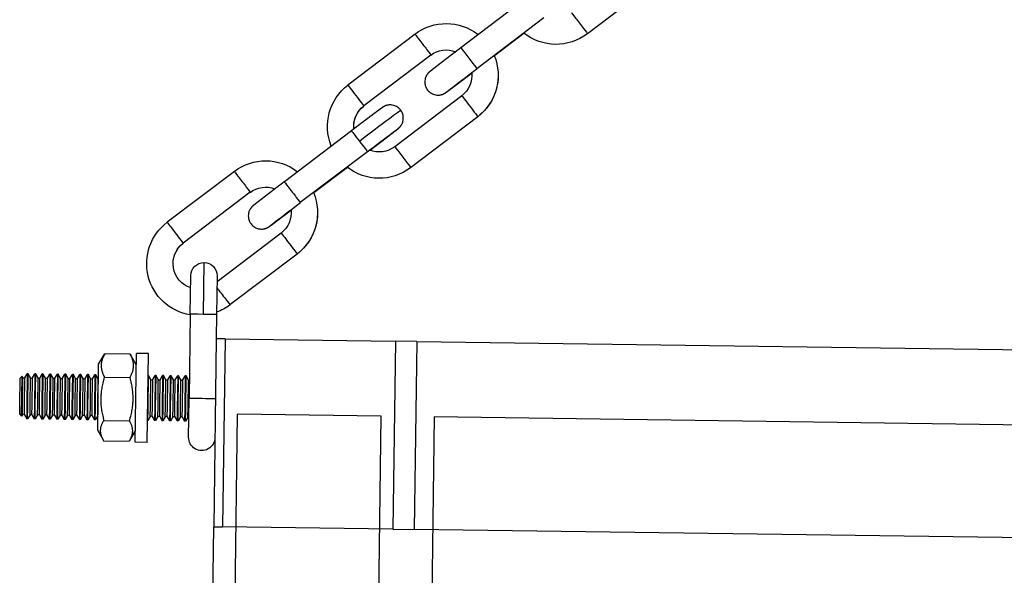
# Model space of a CAD drawing. Header units: metres. Extents: x -82085 to 58758, y -66901 to 95305.
# Tile 40 of 135: x 29698 to 29799, y -31385 to -31328. Entities that reach past the tile are written whole.
import ezdxf

# ---------------------------------------------------------------- set-up
doc = ezdxf.new("R2010")
doc.units = ezdxf.units.M
doc.header["$MEASUREMENT"] = 0
doc.layers.get('0').update_dxf_attribs({"linetype": 'CONTINUOUS'})
doc.layers.add('CONST', color=7, linetype='CONTINUOUS')

# ---------------------------------------------------------------- blocks, each defined once
blk = doc.blocks.new('Hijstakel + cad')
at = {"color": 0, "linetype": 'ByBlock'}
for p, q in [((287.03, -196.38), (293.91, -201.61)), ((300.01, -197.81), (306.89, -203.04)), ((298.38, -199.96), (305.25, -205.19)), ((300.4, -201.56), (303.44, -203.88)), ((311.59, -201.64), (318.47, -206.86)), ((309.96, -203.79), (316.84, -209.01)), ((306.79, -207.97), (313.67, -213.19)), ((305.16, -210.12), (312.04, -215.34)), ((318.11, -211.55), (324.99, -216.77)), ((316.48, -213.7), (323.36, -218.92)), ((318.52, -215.31), (321.98, -217.93)), ((330.12, -215.71), (337, -220.93)), ((328.49, -217.86), (335.37, -223.08)), ((325.32, -222.04), (331.9, -227.03)), ((323.69, -224.19), (330.57, -229.41)), ((333.29, -230.34), (333.22, -225.06)), ((331.89, -226.43), (331.94, -230.37)), ((334.64, -230.34), (334.59, -226.4)), ((331.94, -230.37), (331.98, -232.87)), ((334.64, -230.34), (334.76, -238.97)), ((311.42, -233.15), (242.12, -234.11)), ((311.42, -233.15), (313.6, -233.12)), ((311.42, -233.15), (311.68, -252.43)), ((331.07, -232.88), (313.6, -233.12)), ((313.6, -233.12), (313.86, -252.4)), ((331.07, -232.88), (331.98, -232.87)), ((331.07, -232.88), (331.34, -252.16)), ((331.98, -232.87), (332.24, -252.15)), ((338.94, -234.4), (340.17, -234.38)), ((339.06, -243.5), (338.94, -234.4)), ((340.3, -243.48), (340.17, -234.38)), ((340.19, -235.54), (340.74, -234.56)), ((340.79, -234.47), (343.42, -234.43)), ((344.05, -235.48), (343.47, -234.52)), ((344.05, -236), (344.05, -235.48)), ((344.14, -242.27), (344.05, -236)), ((334.83, -237.11), (335.07, -236.69)), ((334.87, -239.91), (334.83, -237.11)), ((335.07, -236.69), (335.16, -236.68)), ((335.11, -240.11), (335.07, -236.69)), ((335.16, -236.68), (335.21, -240.1)), ((335.41, -237.1), (335.16, -236.68)), ((335.45, -239.9), (335.41, -237.1)), ((335.6, -237.1), (335.84, -236.68)), ((335.64, -239.9), (335.6, -237.1)), ((335.84, -236.68), (335.93, -236.67)), ((335.88, -240.1), (335.84, -236.68)), ((335.93, -236.67), (335.98, -240.09)), ((336.18, -237.09), (335.93, -236.67)), ((336.22, -239.89), (336.18, -237.09)), ((336.37, -237.09), (336.61, -236.67)), ((336.41, -239.89), (336.37, -237.09)), ((336.61, -236.67), (336.7, -236.66)), ((336.66, -240.08), (336.61, -236.67)), ((336.7, -236.66), (336.75, -240.08)), ((336.95, -237.08), (336.7, -236.66)), ((336.99, -239.88), (336.95, -237.08)), ((337.14, -237.08), (337.38, -236.65)), ((337.18, -239.88), (337.14, -237.08)), ((337.43, -240.07), (337.38, -236.65)), ((337.38, -236.65), (337.48, -236.65)), ((337.48, -236.65), (337.52, -240.07)), ((337.72, -237.07), (337.48, -236.65)), ((337.76, -239.87), (337.72, -237.07)), ((337.92, -237.06), (338.15, -236.64)), ((337.95, -239.87), (337.92, -237.06)), ((338.2, -240.06), (338.15, -236.64)), ((338.15, -236.64), (338.25, -236.64)), ((338.25, -236.64), (338.29, -240.06)), ((338.49, -237.06), (338.25, -236.64)), ((338.53, -239.86), (338.49, -237.06)), ((338.69, -237.05), (338.92, -236.63)), ((338.72, -239.86), (338.69, -237.05)), ((338.97, -240.05), (338.92, -236.63)), ((338.92, -236.63), (338.97, -236.63)), ((343.45, -236.8), (340.82, -236.84)), ((344.09, -236.98), (344.32, -236.56)), ((344.12, -239.78), (344.09, -236.98)), ((344.37, -239.98), (344.32, -236.56)), ((344.32, -236.56), (344.42, -236.56)), ((344.42, -236.56), (344.46, -239.98)), ((344.66, -236.97), (344.42, -236.56)), ((344.7, -239.77), (344.66, -236.97)), ((344.86, -236.97), (345.09, -236.55)), ((344.89, -239.77), (344.86, -236.97)), ((345.14, -239.97), (345.09, -236.55)), ((345.09, -236.55), (345.19, -236.55)), ((345.19, -236.55), (345.23, -239.97)), ((345.43, -236.96), (345.19, -236.55)), ((345.47, -239.76), (345.43, -236.96)), ((345.63, -236.96), (345.86, -236.54)), ((345.67, -239.76), (345.63, -236.96)), ((345.91, -239.96), (345.86, -236.54)), ((345.86, -236.54), (345.96, -236.54)), ((345.96, -236.54), (346.01, -239.96)), ((346.21, -236.95), (345.96, -236.54)), ((346.24, -239.75), (346.21, -236.95)), ((346.4, -236.95), (346.63, -236.53)), ((346.44, -239.75), (346.4, -236.95)), ((346.68, -239.95), (346.63, -236.53)), ((346.63, -236.53), (346.73, -236.53)), ((346.73, -236.53), (346.78, -239.95)), ((346.98, -236.94), (346.73, -236.53)), ((347.02, -239.74), (346.98, -236.94)), ((347.17, -236.94), (347.41, -236.52)), ((347.21, -239.74), (347.17, -236.94)), ((347.45, -239.94), (347.41, -236.52)), ((347.41, -236.52), (347.5, -236.52)), ((347.5, -236.52), (347.55, -239.94)), ((347.75, -236.93), (347.5, -236.52)), ((347.79, -239.73), (347.75, -236.93)), ((347.94, -236.93), (348.18, -236.51)), ((347.98, -239.73), (347.94, -236.93)), ((348.18, -236.51), (348.27, -236.5)), ((348.22, -239.93), (348.18, -236.51)), ((348.27, -236.5), (348.32, -239.92)), ((348.52, -236.92), (348.27, -236.5)), ((348.56, -239.72), (348.52, -236.92)), ((348.71, -236.92), (348.95, -236.5)), ((348.75, -239.72), (348.71, -236.92)), ((348.95, -236.5), (349.04, -236.49)), ((348.99, -239.92), (348.95, -236.5)), ((349.04, -236.49), (349.09, -239.91)), ((349.29, -236.91), (349.04, -236.49)), ((349.33, -239.71), (349.29, -236.91)), ((349.48, -236.91), (349.72, -236.49)), ((349.52, -239.71), (349.48, -236.91)), ((349.72, -236.49), (349.82, -236.48)), ((349.77, -239.9), (349.72, -236.49)), ((349.82, -236.48), (349.86, -239.9)), ((350.06, -236.9), (349.82, -236.48)), ((350.1, -239.7), (350.06, -236.9)), ((350.25, -236.9), (350.49, -236.47)), ((350.29, -239.7), (350.25, -236.9)), ((350.54, -239.89), (350.49, -236.47)), ((350.49, -236.47), (350.59, -236.47)), ((350.59, -236.47), (350.63, -239.89)), ((350.83, -236.89), (350.59, -236.47)), ((350.87, -239.69), (350.83, -236.89)), ((351.03, -236.88), (351.26, -236.46)), ((351.06, -239.69), (351.03, -236.88)), ((351.31, -239.88), (351.26, -236.46)), ((351.26, -236.46), (351.36, -236.46)), ((351.36, -236.46), (351.4, -239.88)), ((351.6, -236.88), (351.36, -236.46)), ((351.64, -239.68), (351.6, -236.88)), ((351.8, -236.87), (351.88, -236.72)), ((351.84, -239.68), (351.8, -236.87)), ((351.94, -240.81), (351.88, -236.72)), ((352.09, -236.93), (351.88, -236.72)), ((352.12, -239.65), (352.09, -236.93)), ((334.81, -242.98), (334.76, -238.97)), ((334.88, -240.9), (334.87, -239.91)), ((335.13, -241.31), (335.11, -240.11)), ((335.21, -240.1), (335.23, -241.31)), ((335.46, -240.89), (335.45, -239.9)), ((335.65, -240.89), (335.64, -239.9)), ((335.9, -241.3), (335.88, -240.1)), ((335.98, -240.09), (336, -241.3)), ((336.23, -240.88), (336.22, -239.89)), ((336.42, -240.88), (336.41, -239.89)), ((336.67, -241.29), (336.66, -240.08)), ((336.75, -240.08), (336.77, -241.29)), ((337, -240.87), (336.99, -239.88)), ((337.2, -240.87), (337.18, -239.88)), ((337.44, -241.28), (337.43, -240.07)), ((337.52, -240.07), (337.54, -241.28)), ((337.77, -240.86), (337.76, -239.87)), ((337.97, -240.86), (337.95, -239.87)), ((338.21, -241.27), (338.2, -240.06)), ((338.29, -240.06), (338.31, -241.27)), ((338.55, -240.85), (338.53, -239.86)), ((338.74, -240.85), (338.72, -239.86)), ((338.99, -241.26), (338.97, -240.05)), ((344.14, -240.77), (344.12, -239.78)), ((344.38, -241.19), (344.37, -239.98)), ((344.46, -239.98), (344.48, -241.19)), ((344.72, -240.76), (344.7, -239.77)), ((344.91, -240.76), (344.89, -239.77)), ((345.16, -241.18), (345.14, -239.97)), ((345.23, -239.97), (345.25, -241.17)), ((345.49, -240.75), (345.47, -239.76)), ((345.68, -240.75), (345.67, -239.76)), ((345.93, -241.17), (345.91, -239.96)), ((346.01, -239.96), (346.02, -241.16)), ((346.26, -240.74), (346.24, -239.75)), ((346.45, -240.74), (346.44, -239.75)), ((346.7, -241.15), (346.68, -239.95)), ((346.78, -239.95), (346.79, -241.15)), ((347.03, -240.73), (347.02, -239.74)), ((347.22, -240.73), (347.21, -239.74)), ((347.47, -241.14), (347.45, -239.94)), ((347.55, -239.94), (347.57, -241.14)), ((347.8, -240.72), (347.79, -239.73)), ((347.99, -240.72), (347.98, -239.73)), ((348.24, -241.13), (348.22, -239.93)), ((348.32, -239.92), (348.34, -241.13)), ((348.57, -240.71), (348.56, -239.72)), ((348.76, -240.71), (348.75, -239.72)), ((349.01, -241.12), (348.99, -239.92)), ((349.09, -239.91), (349.11, -241.12)), ((349.34, -240.7), (349.33, -239.71)), ((349.54, -240.7), (349.52, -239.71)), ((349.78, -241.11), (349.77, -239.9)), ((349.86, -239.9), (349.88, -241.11)), ((350.11, -240.69), (350.1, -239.7)), ((350.31, -240.69), (350.29, -239.7)), ((350.55, -241.1), (350.54, -239.89)), ((350.63, -239.89), (350.65, -241.1)), ((350.89, -240.68), (350.87, -239.69)), ((351.08, -240.68), (351.06, -239.69)), ((351.32, -241.09), (351.31, -239.88)), ((351.4, -239.88), (351.42, -241.09)), ((351.66, -240.67), (351.64, -239.68)), ((351.85, -240.67), (351.84, -239.68)), ((352.14, -240.61), (352.12, -239.65)), ((236.85, -241.89), (309.61, -240.89)), ((309.61, -240.89), (312.25, -433.7)), ((315.06, -240.82), (329.82, -240.62)), ((317.71, -433.62), (315.06, -240.82)), ((329.82, -240.62), (332.47, -433.42)), ((334.88, -240.9), (335.13, -241.31)), ((335.13, -241.31), (335.23, -241.31)), ((335.46, -240.89), (335.23, -241.31)), ((335.65, -240.89), (335.9, -241.3)), ((335.9, -241.3), (336, -241.3)), ((336.23, -240.88), (336, -241.3)), ((336.42, -240.88), (336.67, -241.29)), ((336.67, -241.29), (336.77, -241.29)), ((337, -240.87), (336.77, -241.29)), ((337.2, -240.87), (337.44, -241.28)), ((337.44, -241.28), (337.54, -241.28)), ((337.77, -240.86), (337.54, -241.28)), ((337.97, -240.86), (338.21, -241.27)), ((338.21, -241.27), (338.31, -241.27)), ((338.55, -240.85), (338.31, -241.27)), ((338.74, -240.85), (338.99, -241.26)), ((338.99, -241.26), (339.03, -241.26)), ((343.51, -241.25), (340.88, -241.29)), ((344.14, -240.77), (344.38, -241.19)), ((344.38, -241.19), (344.48, -241.19)), ((344.72, -240.76), (344.48, -241.19)), ((344.91, -240.76), (345.16, -241.18)), ((345.16, -241.18), (345.25, -241.17)), ((345.49, -240.75), (345.25, -241.17)), ((345.68, -240.75), (345.93, -241.17)), ((345.93, -241.17), (346.02, -241.16)), ((346.26, -240.74), (346.02, -241.16)), ((346.45, -240.74), (346.7, -241.15)), ((346.7, -241.15), (346.79, -241.15)), ((347.03, -240.73), (346.79, -241.15)), ((347.22, -240.73), (347.47, -241.14)), ((347.47, -241.14), (347.57, -241.14)), ((347.8, -240.72), (347.57, -241.14)), ((347.99, -240.72), (348.24, -241.13)), ((348.24, -241.13), (348.34, -241.13)), ((348.57, -240.71), (348.34, -241.13)), ((348.76, -240.71), (349.01, -241.12)), ((349.01, -241.12), (349.11, -241.12)), ((349.34, -240.7), (349.11, -241.12)), ((349.54, -240.7), (349.78, -241.11)), ((349.78, -241.11), (349.88, -241.11)), ((350.11, -240.69), (349.88, -241.11)), ((350.31, -240.69), (350.55, -241.1)), ((350.55, -241.1), (350.65, -241.1)), ((350.89, -240.68), (350.65, -241.1)), ((351.08, -240.68), (351.32, -241.09)), ((351.32, -241.09), (351.42, -241.09)), ((351.66, -240.67), (351.42, -241.09)), ((351.85, -240.67), (351.94, -240.81)), ((352.14, -240.61), (351.94, -240.81)), ((340.28, -242.32), (340.86, -243.29)), ((344.14, -242.27), (343.59, -243.25)), ((343.54, -243.34), (340.91, -243.37)), ((339.06, -243.5), (340.3, -243.48)), ((229.4, -253.56), (311.68, -252.43)), ((313.86, -252.4), (311.68, -252.43)), ((313.86, -252.4), (331.34, -252.16)), ((332.24, -252.15), (331.34, -252.16)), ((334.73, -433.39), (332.24, -252.15))]:
    blk.add_line(p, q, dxfattribs=at)
for centre, radius, start, end in [((308.38, -205.88), 5.32, 52.7933, 127.9644), ((297.13, -197.37), 5.32, 232.786, 308.5141), ((308.38, -205.88), 5.32, 157.3517, 232.7787), ((308.38, -205.88), 2.62, 52.786, 111.5356), ((169.64, -385.07), 225.27, 51.9964, 52.9867), ((308.38, -205.88), 2.62, 173.5007, 232.7577), ((315.25, -211.1), 5.32, 337.7645, 52.7744), ((315.25, -211.1), 2.62, 354.4031, 52.7653), ((181.25, -390.49), 222.58, 52.5864, 53.5788), ((315.26, -211.1), 2.62, 232.8126, 292.4123), ((326.91, -219.95), 5.32, 52.7953, 127.8158), ((315.26, -211.1), 5.32, 232.7878, 308.3741), ((326.91, -219.95), 5.32, 157.2043, 232.7802), ((326.91, -219.95), 2.62, 52.7821, 111.2236), ((187.75, -398.8), 225.27, 51.9964, 52.9867), ((326.91, -219.95), 2.62, 173.1771, 232.7634), ((333.79, -225.17), 5.32, 279.2685, 52.7834), ((333.78, -225.17), 2.62, 288.2101, 52.7757), ((333.24, -226.41), 1.35, 0.7864, 180.7864), ((333.79, -225.15), 5.34, 232.8348, 249.6806), ((334.73, -237.05), 0.111, 270.7864, 330.7864), ((335.5, -237.04), 0.111, 210.7864, 330.7864), ((336.28, -237.03), 0.111, 210.7864, 330.7864), ((337.05, -237.02), 0.111, 210.7864, 330.7864), ((337.82, -237.01), 0.111, 210.7864, 330.7864), ((338.59, -237), 0.111, 210.7864, 330.7864), ((343.99, -236.93), 0.111, 314.6402, 330.7864), ((344.76, -236.92), 0.111, 210.7864, 330.7864), ((345.53, -236.9), 0.111, 210.7864, 330.7864), ((346.3, -236.89), 0.111, 210.7864, 330.7864), ((347.07, -236.88), 0.111, 210.7864, 330.7864), ((347.84, -236.87), 0.111, 210.7864, 330.7864), ((348.62, -236.86), 0.111, 210.7864, 330.7864), ((349.39, -236.85), 0.111, 210.7864, 330.7864), ((350.16, -236.84), 0.111, 210.7864, 330.7864), ((350.93, -236.83), 0.111, 210.7864, 330.7864), ((351.7, -236.82), 0.111, 210.7864, 330.7864), ((334.79, -240.96), 0.111, 30.7864, 90.7864), ((335.56, -240.95), 0.111, 30.7864, 150.7864), ((336.33, -240.94), 0.111, 30.7864, 150.7864), ((337.1, -240.92), 0.111, 30.7864, 150.7864), ((337.87, -240.91), 0.111, 30.7864, 150.7864), ((338.64, -240.9), 0.111, 30.7864, 150.7864), ((344.04, -240.83), 0.111, 30.7864, 46.9326), ((344.81, -240.82), 0.111, 30.7864, 150.7864), ((345.58, -240.81), 0.111, 30.7864, 150.7864), ((346.36, -240.8), 0.111, 30.7864, 150.7864), ((347.13, -240.79), 0.111, 30.7864, 150.7864), ((347.9, -240.78), 0.111, 30.7864, 150.7864), ((348.67, -240.77), 0.111, 30.7864, 150.7864), ((349.44, -240.76), 0.111, 30.7864, 150.7864), ((350.21, -240.74), 0.111, 30.7864, 150.7864), ((350.98, -240.73), 0.111, 30.7864, 150.7864), ((351.75, -240.72), 0.111, 30.7864, 150.7864), ((333.46, -242.99), 1.35, 180.7864, 0.7864)]:
    blk.add_arc(centre, radius, start, end, dxfattribs=at)
for centre, major_axis, ratio, start_param, end_param in [((294.73, -200.53), (0.82, 1.07), 0.004888, 0, 3.141593), ((310.78, -202.71), (0.82, 1.07), 0.004888, 0, 3.141593), ((306.07, -204.11), (0.82, 1.07), 0.004888, 0, 3.141593), ((308.38, -205.88), (-5.32, 0), 0.999969, 0.016147, 0.921295), ((317.66, -207.94), (0.82, 1.07), 0.004888, 0, 3.135367), ((305.97, -209.04), (0.82, 1.07), 0.004888, 0, 3.135367), ((317.66, -207.94), (0.82, 1.07), 0.004888, 3.135367, 3.141593), ((315.26, -211.1), (-2.62, 0), 0.999969, 3.157739, 4.062887), ((317.3, -212.65), (4.24, -3.22), 0.006225, 1.575685, 3.141593), ((305.97, -209.04), (0.82, 1.07), 0.004888, 3.135367, 3.141593), ((317.3, -212.62), (0.82, 1.07), 0.004888, 0, 1.564571), ((317.3, -212.62), (0.82, 1.07), 0.004888, 1.564571, 3.141593), ((312.85, -214.26), (0.82, 1.07), 0.004888, 0, 3.141593), ((329.31, -216.79), (0.82, 1.07), 0.004888, 0, 3.141593), ((324.18, -217.85), (0.82, 1.07), 0.004888, 0, 3.141593), ((326.91, -219.95), (-5.32, 0), 0.999969, 0.016147, 0.921295), ((336.19, -222.01), (0.82, 1.07), 0.004888, 0, 3.135367), ((324.5, -223.11), (0.82, 1.07), 0.004888, 0, 3.135367), ((336.19, -222.01), (0.82, 1.07), 0.004888, 3.135367, 3.141593), ((333.79, -225.17), (-2.62, 0), 0.999969, 3.157739, 4.062887), ((324.5, -223.11), (0.82, 1.07), 0.004888, 3.135367, 3.141593), ((331.38, -228.34), (0.82, 1.07), 0.004888, 0.871477, 3.141593), ((333.29, -230.35), (1.35, 0.02), 0.007915, 1.570796, 3.141593), ((333.29, -230.35), (1.35, 0.02), 0.007915, 0, 1.570796), ((333.41, -238.99), (1.35, 0.02), 0.007915, 0, 3.141593)]:
    blk.add_ellipse(centre, major_axis=major_axis, ratio=ratio, start_param=start_param, end_param=end_param, dxfattribs=at)
for points, knots in [([(306.89, -203.04), (306.98, -203.11), (307.07, -203.18), (307.16, -203.25), (307.26, -203.32), (307.35, -203.39), (307.44, -203.46), (307.53, -203.53), (307.62, -203.59), (307.71, -203.66), (307.8, -203.73), (307.89, -203.8), (307.97, -203.86), (308.06, -203.93), (308.15, -204), (308.23, -204.06), (308.31, -204.12), (308.4, -204.19), (308.48, -204.25), (308.56, -204.31), (308.63, -204.37), (308.71, -204.43), (308.79, -204.49), (308.86, -204.54), (308.93, -204.6), (309, -204.65), (309.07, -204.7), (309.14, -204.75), (309.2, -204.8), (309.26, -204.85), (309.32, -204.9), (309.38, -204.94), (309.44, -204.99), (309.49, -205.03), (309.55, -205.07), (309.6, -205.11), (309.65, -205.15), (309.69, -205.18), (309.74, -205.22), (309.78, -205.25), (309.82, -205.28), (309.85, -205.31), (309.89, -205.34), (309.92, -205.36), (309.95, -205.39), (309.98, -205.41), (310.01, -205.43), (310.03, -205.45), (310.06, -205.47), (310.08, -205.49), (310.11, -205.52), (310.13, -205.53), (310.14, -205.55), (310.17, -205.57), (310.19, -205.59), (310.21, -205.61), (310.24, -205.64), (310.26, -205.66), (310.28, -205.69), (310.31, -205.72), (310.34, -205.77), (310.37, -205.82), (310.41, -205.87), (310.45, -205.95), (310.48, -206.02), (310.51, -206.11), (310.55, -206.22), (310.56, -206.3), (310.57, -206.38), (310.58, -206.48), (310.58, -206.56), (310.58, -206.64), (310.57, -206.73), (310.56, -206.82), (310.53, -206.92), (310.5, -207.03), (310.47, -207.1), (310.44, -207.16), (310.4, -207.23), (310.36, -207.3), (310.31, -207.36), (310.26, -207.42), (310.22, -207.47), (310.17, -207.52), (310.11, -207.57), (310.06, -207.61), (310.01, -207.65), (309.95, -207.69), (309.89, -207.72), (309.83, -207.76), (309.78, -207.78), (309.72, -207.81), (309.66, -207.83), (309.61, -207.84), (309.55, -207.86), (309.48, -207.87), (309.42, -207.88), (309.37, -207.89), (309.32, -207.89), (309.28, -207.9), (309.21, -207.9), (309.15, -207.89), (309.1, -207.89), (309.05, -207.88), (309.01, -207.88), (308.97, -207.87), (308.91, -207.86), (308.87, -207.84), (308.82, -207.83), (308.79, -207.82), (308.76, -207.81), (308.74, -207.8), (308.7, -207.79), (308.67, -207.77), (308.64, -207.76), (308.62, -207.75), (308.61, -207.74), (308.59, -207.73), (308.57, -207.72), (308.55, -207.71), (308.54, -207.7), (308.52, -207.69), (308.51, -207.69), (308.5, -207.68), (308.49, -207.67), (308.48, -207.66), (308.47, -207.66), (308.45, -207.65), (308.44, -207.64), (308.42, -207.63), (308.41, -207.62), (308.4, -207.61), (308.38, -207.6), (308.37, -207.59), (308.34, -207.57), (308.3, -207.54), (308.26, -207.51), (308.22, -207.48), (308.17, -207.44), (308.12, -207.4), (308.06, -207.36), (308.01, -207.33), (307.96, -207.29), (307.91, -207.25), (307.86, -207.21), (307.8, -207.17), (307.74, -207.13), (307.68, -207.08), (307.62, -207.03), (307.55, -206.99), (307.49, -206.93), (307.42, -206.88), (307.35, -206.83), (307.28, -206.78), (307.2, -206.72), (307.13, -206.67), (307.05, -206.61), (306.98, -206.55), (306.9, -206.49), (306.82, -206.43), (306.73, -206.37), (306.65, -206.31), (306.57, -206.24), (306.48, -206.18), (306.4, -206.12), (306.31, -206.05), (306.22, -205.98), (306.13, -205.92), (306.04, -205.85), (305.95, -205.78), (305.86, -205.71), (305.77, -205.64), (305.76, -205.64)], [3.136704, 3.136704, 3.165857, 3.195009, 3.224162, 3.253314, 3.282467, 3.311619, 3.340772, 3.369924, 3.399077, 3.428229, 3.457381, 3.486551, 3.51572, 3.54489, 3.574059, 3.603229, 3.632398, 3.661568, 3.690737, 3.719907, 3.749076, 3.778246, 3.807497, 3.836749, 3.866, 3.895252, 3.924503, 3.953754, 3.983006, 4.012257, 4.041509, 4.07076, 4.100012, 4.129651, 4.15929, 4.188929, 4.218568, 4.248207, 4.277846, 4.307485, 4.337124, 4.366763, 4.396402, 4.426041, 4.458479, 4.490916, 4.523354, 4.555791, 4.588229, 4.620666, 4.634119, 4.647572, 4.661024, 4.667227, 4.67343, 4.679632, 4.68298, 4.686328, 4.689676, 4.693024, 4.695356, 4.697689, 4.700022, 4.701574, 4.703127, 4.70468, 4.705517, 4.706353, 4.70719, 4.707753, 4.708316, 4.708879, 4.709442, 4.710005, 4.710568, 4.710929, 4.711289, 4.71165, 4.71201, 4.712371, 4.712731, 4.713064, 4.713397, 4.71373, 4.714063, 4.714396, 4.71473, 4.715109, 4.715488, 4.715866, 4.716245, 4.716624, 4.717003, 4.717518, 4.718032, 4.718546, 4.71906, 4.719574, 4.720089, 4.720924, 4.721759, 4.722595, 4.72343, 4.724265, 4.725101, 4.72671, 4.72832, 4.729929, 4.731539, 4.733148, 4.734758, 4.737597, 4.740436, 4.743275, 4.746114, 4.748953, 4.753496, 4.758039, 4.762581, 4.76857, 4.774558, 4.780546, 4.788912, 4.797279, 4.805645, 4.814011, 4.830701, 4.84739, 4.86408, 4.88077, 4.89746, 4.914149, 4.930839, 4.968815, 5.006792, 5.044768, 5.082744, 5.120721, 5.158697, 5.196673, 5.226885, 5.257098, 5.28731, 5.317522, 5.347734, 5.377947, 5.408159, 5.438371, 5.468583, 5.498796, 5.529008, 5.558333, 5.587658, 5.616984, 5.646309, 5.675634, 5.70496, 5.734285, 5.76361, 5.792936, 5.822261, 5.851586, 5.880774, 5.909961, 5.939149, 5.968336, 5.997524, 6.026711, 6.055899, 6.085086, 6.114273, 6.117087, 6.117087]), ([(316.2, -213.55), (316.11, -213.48), (316.02, -213.41), (315.93, -213.34), (315.84, -213.27), (315.75, -213.2), (315.66, -213.13), (315.57, -213.07), (315.48, -213), (315.4, -212.93), (315.31, -212.87), (315.22, -212.8), (315.14, -212.74), (315.06, -212.67), (314.97, -212.61), (314.89, -212.55), (314.81, -212.49), (314.74, -212.43), (314.66, -212.37), (314.58, -212.31), (314.51, -212.26), (314.44, -212.2), (314.37, -212.15), (314.3, -212.09), (314.23, -212.04), (314.17, -211.99), (314.11, -211.94), (314.05, -211.9), (313.99, -211.85), (313.93, -211.81), (313.88, -211.77), (313.82, -211.73), (313.77, -211.69), (313.72, -211.65), (313.68, -211.61), (313.63, -211.58), (313.59, -211.55), (313.55, -211.52), (313.52, -211.49), (313.48, -211.46), (313.45, -211.44), (313.42, -211.41), (313.39, -211.39), (313.36, -211.37), (313.34, -211.35), (313.31, -211.33), (313.29, -211.3), (313.26, -211.28), (313.24, -211.27), (313.23, -211.25), (313.2, -211.22), (313.18, -211.21), (313.16, -211.19), (313.13, -211.16), (313.12, -211.14), (313.09, -211.11), (313.06, -211.07), (313.03, -211.03), (313, -210.98), (312.96, -210.92), (312.92, -210.84), (312.89, -210.78), (312.86, -210.69), (312.82, -210.57), (312.81, -210.5), (312.8, -210.41), (312.79, -210.31), (312.79, -210.24), (312.79, -210.16), (312.8, -210.07), (312.81, -209.97), (312.84, -209.87), (312.87, -209.77), (312.9, -209.7), (312.93, -209.63), (312.97, -209.57), (313.01, -209.5), (313.06, -209.44), (313.11, -209.38), (313.15, -209.32), (313.2, -209.27), (313.26, -209.23), (313.31, -209.18), (313.36, -209.14), (313.42, -209.11), (313.48, -209.07), (313.54, -209.04), (313.6, -209.01), (313.65, -208.99), (313.71, -208.97), (313.76, -208.95), (313.82, -208.94), (313.89, -208.92), (313.95, -208.91), (314, -208.91), (314.05, -208.9), (314.09, -208.9), (314.16, -208.9), (314.22, -208.9), (314.27, -208.91), (314.32, -208.91), (314.36, -208.92), (314.4, -208.93), (314.46, -208.94), (314.51, -208.95), (314.55, -208.96), (314.58, -208.98), (314.61, -208.99), (314.63, -209), (314.67, -209.01), (314.7, -209.02), (314.73, -209.04), (314.75, -209.05), (314.76, -209.06), (314.78, -209.07), (314.8, -209.08), (314.82, -209.09), (314.83, -209.1), (314.85, -209.1), (314.86, -209.11), (314.87, -209.12), (314.88, -209.13), (314.89, -209.13), (314.9, -209.14), (314.92, -209.15), (314.93, -209.16), (314.95, -209.17), (314.96, -209.18), (314.97, -209.19), (314.99, -209.2), (315, -209.21), (315.03, -209.23), (315.07, -209.26), (315.11, -209.29), (315.15, -209.32), (315.2, -209.35), (315.25, -209.39), (315.31, -209.43), (315.36, -209.47), (315.41, -209.51), (315.46, -209.54), (315.51, -209.58), (315.57, -209.63), (315.63, -209.67), (315.69, -209.72), (315.75, -209.76), (315.82, -209.81), (315.88, -209.86), (315.95, -209.91), (316.02, -209.97), (316.09, -210.02), (316.17, -210.07), (316.24, -210.13), (316.32, -210.19), (316.39, -210.25), (316.47, -210.3), (316.55, -210.37), (316.64, -210.43), (316.72, -210.49), (316.8, -210.55), (316.89, -210.62), (316.97, -210.68), (317.06, -210.75), (317.15, -210.81), (317.24, -210.88), (317.33, -210.95), (317.42, -211.02), (317.51, -211.09), (317.6, -211.15), (317.69, -211.22), (317.78, -211.29), (317.86, -211.36), (317.95, -211.42), (318.03, -211.48), (318.11, -211.55)], [6.366743, 6.366743, 6.394907, 6.424059, 6.453212, 6.482364, 6.511517, 6.540669, 6.569822, 6.598974, 6.628144, 6.657313, 6.686483, 6.715652, 6.744822, 6.773991, 6.80316, 6.83233, 6.861499, 6.890669, 6.919838, 6.94909, 6.978341, 7.007593, 7.036844, 7.066096, 7.095347, 7.124599, 7.15385, 7.183101, 7.212353, 7.241604, 7.271243, 7.300882, 7.330522, 7.360161, 7.3898, 7.419439, 7.449078, 7.478717, 7.508356, 7.537995, 7.567634, 7.600072, 7.632509, 7.664946, 7.697384, 7.729821, 7.762259, 7.775712, 7.789164, 7.802617, 7.80882, 7.815022, 7.821225, 7.824573, 7.827921, 7.831269, 7.834616, 7.836949, 7.839282, 7.841614, 7.843167, 7.84472, 7.846273, 7.847109, 7.847946, 7.848782, 7.849345, 7.849909, 7.850472, 7.851035, 7.851598, 7.852161, 7.852521, 7.852882, 7.853242, 7.853603, 7.853963, 7.854324, 7.854657, 7.85499, 7.855323, 7.855656, 7.855989, 7.856322, 7.856701, 7.85708, 7.857459, 7.857838, 7.858217, 7.858596, 7.85911, 7.859624, 7.860139, 7.860653, 7.861167, 7.861681, 7.862517, 7.863352, 7.864187, 7.865023, 7.865858, 7.866693, 7.868303, 7.869912, 7.871522, 7.873131, 7.874741, 7.87635, 7.879189, 7.882029, 7.884868, 7.887707, 7.890546, 7.895089, 7.899631, 7.904174, 7.910162, 7.916151, 7.922139, 7.930505, 7.938871, 7.947237, 7.955604, 7.972293, 7.988983, 8.005673, 8.022363, 8.039052, 8.055742, 8.072432, 8.110408, 8.148384, 8.186361, 8.224337, 8.262313, 8.300289, 8.338266, 8.368478, 8.39869, 8.428903, 8.459115, 8.489327, 8.519539, 8.549751, 8.579964, 8.610176, 8.640388, 8.6706, 8.699926, 8.729251, 8.758576, 8.787902, 8.817227, 8.846552, 8.875878, 8.905203, 8.934528, 8.963854, 8.993179, 9.022366, 9.051554, 9.080741, 9.109929, 9.139116, 9.168304, 9.197491, 9.226679, 9.255866, 9.285054, 9.314241, 9.340653, 9.367065, 9.393478, 9.41989, 9.41989]), ([(324.99, -216.77), (325.09, -216.84), (325.18, -216.91), (325.27, -216.98), (325.36, -217.05), (325.45, -217.12), (325.55, -217.19), (325.64, -217.26), (325.73, -217.33), (325.82, -217.4), (325.91, -217.46), (325.99, -217.53), (326.08, -217.6), (326.17, -217.66), (326.25, -217.73), (326.34, -217.79), (326.42, -217.86), (326.5, -217.92), (326.58, -217.98), (326.66, -218.04), (326.74, -218.1), (326.82, -218.16), (326.89, -218.22), (326.97, -218.28), (327.04, -218.33), (327.11, -218.38), (327.18, -218.44), (327.24, -218.49), (327.31, -218.54), (327.37, -218.59), (327.43, -218.63), (327.49, -218.68), (327.55, -218.72), (327.6, -218.76), (327.65, -218.81), (327.7, -218.84), (327.75, -218.88), (327.8, -218.92), (327.84, -218.95), (327.88, -218.98), (327.92, -219.01), (327.96, -219.04), (327.99, -219.07), (328.03, -219.1), (328.06, -219.12), (328.09, -219.14), (328.11, -219.16), (328.14, -219.19), (328.16, -219.21), (328.19, -219.23), (328.22, -219.25), (328.23, -219.26), (328.25, -219.28), (328.28, -219.31), (328.29, -219.32), (328.32, -219.34), (328.34, -219.37), (328.36, -219.4), (328.38, -219.42), (328.41, -219.46), (328.45, -219.51), (328.48, -219.55), (328.51, -219.61), (328.55, -219.69), (328.59, -219.76), (328.62, -219.84), (328.65, -219.96), (328.67, -220.03), (328.68, -220.12), (328.69, -220.22), (328.69, -220.29), (328.69, -220.37), (328.68, -220.46), (328.66, -220.56), (328.64, -220.66), (328.6, -220.76), (328.57, -220.83), (328.54, -220.9), (328.51, -220.96), (328.46, -221.03), (328.42, -221.09), (328.37, -221.15), (328.32, -221.21), (328.27, -221.26), (328.22, -221.3), (328.17, -221.35), (328.11, -221.39), (328.06, -221.42), (328, -221.46), (327.94, -221.49), (327.88, -221.52), (327.83, -221.54), (327.77, -221.56), (327.72, -221.58), (327.65, -221.59), (327.59, -221.61), (327.53, -221.62), (327.48, -221.62), (327.43, -221.63), (327.38, -221.63), (327.32, -221.63), (327.26, -221.63), (327.2, -221.62), (327.16, -221.62), (327.12, -221.61), (327.08, -221.6), (327.02, -221.59), (326.97, -221.58), (326.93, -221.57), (326.9, -221.55), (326.87, -221.54), (326.84, -221.53), (326.81, -221.52), (326.78, -221.51), (326.75, -221.49), (326.73, -221.48), (326.71, -221.48), (326.69, -221.46), (326.67, -221.45), (326.66, -221.45), (326.64, -221.44), (326.63, -221.43), (326.62, -221.42), (326.6, -221.41), (326.59, -221.4), (326.58, -221.4), (326.57, -221.39), (326.56, -221.38), (326.54, -221.37), (326.53, -221.36), (326.52, -221.35), (326.5, -221.34), (326.49, -221.33), (326.48, -221.32), (326.44, -221.3), (326.41, -221.27), (326.37, -221.24), (326.32, -221.21), (326.27, -221.18), (326.22, -221.14), (326.17, -221.1), (326.12, -221.06), (326.07, -221.03), (326.02, -220.99), (325.96, -220.95), (325.91, -220.9), (325.85, -220.86), (325.79, -220.82), (325.73, -220.77), (325.66, -220.72), (325.59, -220.67), (325.52, -220.62), (325.45, -220.56), (325.38, -220.51), (325.31, -220.46), (325.24, -220.4), (325.16, -220.34), (325.08, -220.29), (325, -220.23), (324.92, -220.17), (324.84, -220.1), (324.76, -220.04), (324.67, -219.98), (324.59, -219.91), (324.5, -219.85), (324.42, -219.78), (324.33, -219.72), (324.3, -219.69)], [3.136704, 3.136704, 3.165857, 3.195009, 3.224162, 3.253314, 3.282467, 3.311619, 3.340772, 3.369924, 3.399077, 3.428229, 3.457381, 3.486551, 3.51572, 3.54489, 3.574059, 3.603229, 3.632398, 3.661568, 3.690737, 3.719907, 3.749076, 3.778246, 3.807497, 3.836749, 3.866, 3.895252, 3.924503, 3.953754, 3.983006, 4.012257, 4.041509, 4.07076, 4.100012, 4.129651, 4.15929, 4.188929, 4.218568, 4.248207, 4.277846, 4.307485, 4.337124, 4.366763, 4.396402, 4.426041, 4.458479, 4.490916, 4.523354, 4.555791, 4.588229, 4.620666, 4.634119, 4.647572, 4.661024, 4.667227, 4.67343, 4.679632, 4.68298, 4.686328, 4.689676, 4.693024, 4.695356, 4.697689, 4.700022, 4.701574, 4.703127, 4.70468, 4.705517, 4.706353, 4.70719, 4.707753, 4.708316, 4.708879, 4.709442, 4.710005, 4.710568, 4.710929, 4.711289, 4.71165, 4.71201, 4.712371, 4.712731, 4.713064, 4.713397, 4.71373, 4.714063, 4.714396, 4.71473, 4.715109, 4.715488, 4.715866, 4.716245, 4.716624, 4.717003, 4.717518, 4.718032, 4.718546, 4.71906, 4.719574, 4.720089, 4.720924, 4.721759, 4.722595, 4.72343, 4.724265, 4.725101, 4.72671, 4.72832, 4.729929, 4.731539, 4.733148, 4.734758, 4.737597, 4.740436, 4.743275, 4.746114, 4.748953, 4.753496, 4.758039, 4.762581, 4.76857, 4.774558, 4.780546, 4.788912, 4.797279, 4.805645, 4.814011, 4.830701, 4.84739, 4.86408, 4.88077, 4.89746, 4.914149, 4.930839, 4.968815, 5.006792, 5.044768, 5.082744, 5.120721, 5.158697, 5.196673, 5.226885, 5.257098, 5.28731, 5.317522, 5.347734, 5.377947, 5.408159, 5.438371, 5.468583, 5.498796, 5.529008, 5.558333, 5.587658, 5.616984, 5.646309, 5.675634, 5.70496, 5.734285, 5.76361, 5.792936, 5.822261, 5.851586, 5.880774, 5.909961, 5.939149, 5.968336, 5.979508, 5.979508])]:
    blk.add_open_spline(points, degree=1, knots=knots, dxfattribs=at)
for points, weights in [([(340.82, -236.84), (340.16, -235.66), (340.79, -234.47)], [1, 1.15470053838, 1]), ([(340.79, -234.47), (340.76, -234.51), (340.74, -234.56)], [1, 1.00560430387, 1.01080255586]), ([(343.42, -234.43), (344.08, -235.61), (343.45, -236.8)], [1, 1.15470053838, 1]), ([(343.47, -234.52), (343.45, -234.48), (343.42, -234.43)], [1.01080255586, 1.00560430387, 1]), ([(340.88, -241.29), (340.21, -239.07), (340.82, -236.84)], [1, 1.15470053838, 1]), ([(343.45, -236.8), (344.12, -239.02), (343.51, -241.25)], [1, 1.15470053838, 1]), ([(340.91, -243.37), (340.25, -242.34), (340.88, -241.29)], [1, 1.15470053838, 1]), ([(343.51, -241.25), (344.17, -242.28), (343.54, -243.34)], [1, 1.15470053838, 1])]:
    blk.add_rational_spline(points, weights, degree=2, dxfattribs=at)

msp = doc.modelspace()

# ---------------------------------------------------------------- block references
at = {"layer": 'CONST', "color": 6, "xscale": -1}
msp.add_blockref('Hijstakel + cad', (30050.29853, -31127.66031, 6477.97245), dxfattribs=at)

doc.saveas('drawing.dxf')
